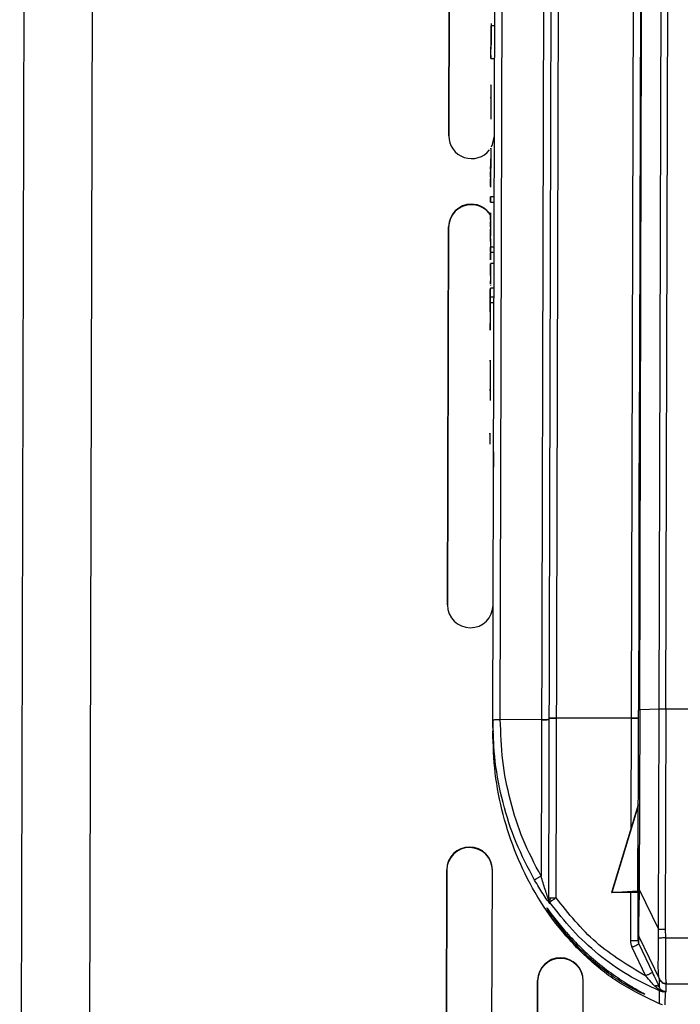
# Model space of a CAD drawing. Header units: millimetres. Extents: x -487 to 230, y -420 to 263.
# Tile 12 of 16: x -50 to -6, y -164 to -99. Entities that reach past the tile are written whole.
import ezdxf

# ---------------------------------------------------------------- set-up
doc = ezdxf.new("R2010")
doc.units = ezdxf.units.MM

msp = doc.modelspace()

# ---------------------------------------------------------------- linework, layer by layer
at = {"color": 7, "linetype": 'Continuous', "lineweight": 25}
for p, q in [((-49.115, -33.394), (-49.567, -198.348)), ((-44.614, -33.301), (-45.066, -198.256)), ((-8.618, -71.12), (-8.819, -144.536)), ((-7.465, -144.484), (-7.263, -70.864)), ((-7.036, -144.479), (-6.834, -70.815)), ((-21.22, -71.747), (-21.315, -106.738)), ((-21.315, -106.738), (-21.22, -71.782)), ((-14.257, -156.897), (-14.025, -71.935)), ((-14.52, -71.945), (-14.753, -156.907)), ((-15.019, -73.075), (-15.245, -155.471)), ((-18.421, -145.179), (-18.244, -80.491)), ((-17.926, -145.168), (-17.748, -80.481)), ((-9.161, -88.333), (-9.336, -152.378)), ((-18.535, -99.339), (-18.536, -99.502)), ((-18.286, -99.502), (-18.536, -99.502)), ((-18.541, -101.464), (-18.54, -101.035)), ((-18.542, -101.648), (-18.292, -101.649)), ((-18.546, -103.382), (-18.553, -105.629)), ((-18.546, -103.396), (-18.546, -103.382)), ((-18.549, -104.254), (-18.549, -104.198)), ((-18.553, -105.629), (-18.553, -105.642)), ((-18.558, -107.556), (-18.56, -108.21)), ((-18.558, -107.597), (-18.558, -107.556)), ((-18.56, -108.21), (-18.56, -108.25)), ((-18.562, -108.967), (-18.56, -108.514)), ((-18.56, -108.514), (-18.562, -109.245)), ((-18.562, -109.245), (-18.565, -110.049)), ((-18.563, -109.258), (-18.562, -109.081)), ((-18.563, -109.456), (-18.563, -109.258)), ((-18.565, -110.049), (-18.563, -109.583)), ((-18.565, -110.029), (-18.565, -110.116)), ((-18.565, -110.075), (-18.565, -110.116)), ((-18.317, -110.758), (-18.567, -110.758)), ((-19.828, -111.276), (-19.828, -111.241)), ((-18.568, -111.102), (-18.318, -111.103)), ((-18.57, -111.818), (-18.572, -112.549)), ((-18.571, -112.271), (-18.57, -111.818)), ((-21.332, -112.736), (-21.4, -137.619)), ((-21.4, -137.619), (-21.332, -112.771)), ((-21.332, -112.771), (-21.332, -112.736)), ((-18.572, -112.549), (-18.574, -113.353)), ((-18.572, -112.562), (-18.571, -112.385)), ((-18.572, -112.76), (-18.572, -112.562)), ((-18.575, -113.688), (-18.574, -113.353)), ((-18.574, -113.353), (-18.572, -112.887)), ((-18.326, -114.063), (-18.576, -114.062)), ((-18.578, -114.898), (-18.577, -114.461)), ((-18.577, -114.406), (-18.327, -114.407)), ((-18.329, -115.156), (-18.579, -115.155)), ((-18.583, -116.572), (-18.583, -116.585)), ((-18.582, -116.507), (-18.582, -116.292)), ((-18.333, -116.768), (-18.583, -116.768)), ((-18.586, -117.715), (-18.336, -117.715)), ((-18.335, -117.371), (-18.585, -117.37)), ((-18.591, -119.535), (-18.589, -119.098)), ((-18.596, -121.511), (-18.598, -122.165)), ((-18.596, -121.58), (-18.596, -121.511)), ((-18.598, -122.191), (-18.601, -123.473)), ((-18.598, -122.165), (-18.598, -122.191)), ((-18.601, -123.448), (-18.603, -124.102)), ((-18.602, -123.517), (-18.601, -123.487)), ((-18.601, -123.473), (-18.601, -123.448)), ((-18.603, -124.102), (-18.603, -124.171)), ((-8.785, -131.989), (-8.765, -124.558)), ((-18.609, -126.314), (-18.611, -126.968)), ((-18.609, -126.383), (-18.609, -126.314)), ((-18.611, -126.968), (-18.611, -127.037)), ((-7.465, -144.484), (-8.748, -144.53)), ((-7.465, -144.484), (-8.748, -144.53)), ((-7.504, -158.97), (-7.465, -144.484)), ((-7.036, -144.479), (-7.076, -158.97)), ((3.198, -144.507), (-7.036, -144.479)), ((-15.216, -145.175), (-17.926, -145.168)), ((-14.721, -145.081), (-14.721, -145.165)), ((-9.316, -145.083), (-14.225, -145.07)), ((-8.86, -144.689), (-8.82, -144.689)), ((-8.852, -156.347), (-8.819, -144.536)), ((-8.748, -144.53), (-8.78, -156.346)), ((-18.421, -145.179), (-18.423, -145.926)), ((-18.38, -146.572), (-18.382, -147.32)), ((-8.845, -150.768), (-10.587, -156.477)), ((-8.848, -150.843), (-10.587, -156.545)), ((-8.863, -156.436), (-8.848, -150.843)), ((-19.944, -153.589), (-19.944, -153.554)), ((-21.448, -155.05), (-21.483, -167.936)), ((-21.483, -167.936), (-21.448, -155.085)), ((-21.448, -155.085), (-21.448, -155.05)), ((-18.483, -167.944), (-18.448, -155.058)), ((-18.448, -155.093), (-18.448, -155.058)), ((-10.587, -156.477), (-10.603, -156.546)), ((-10.603, -156.546), (-10.587, -156.545)), ((-8.852, -156.551), (-10.603, -156.546)), ((-10.587, -156.545), (-8.863, -156.436)), ((-9.348, -156.549), (-9.356, -159.723)), ((-8.78, -156.346), (-7.504, -158.97)), ((-14.729, -157.06), (-14.753, -156.907)), ((-14.753, -156.991), (-14.753, -156.907)), ((-14.66, -157.199), (-14.729, -157.06)), ((-14.66, -157.03), (-14.608, -156.899)), ((-14.543, -157.105), (-14.66, -157.03)), ((-14.66, -157.199), (-14.66, -157.283)), ((-8.861, -159.713), (-8.86, -159.238)), ((-7.503, -159.558), (-7.504, -158.97)), ((-7.076, -158.97), (-7.062, -159.533)), ((-8.812, -159.93), (-8.811, -159.454)), ((-8.812, -159.93), (-7.913, -161.814)), ((-8.811, -159.454), (-7.451, -162.252)), ((-7.062, -159.533), (3.141, -159.561)), ((-9.259, -160.157), (-8.36, -162.041)), ((-13.964, -160.886), (-13.964, -160.851)), ((-15.468, -162.347), (-15.493, -171.416)), ((-15.493, -171.416), (-15.468, -162.382)), ((-15.468, -162.382), (-15.468, -162.347)), ((-12.493, -171.424), (-12.468, -162.355)), ((-12.468, -162.39), (-12.468, -162.355)), ((-7.447, -162.266), (-7.451, -162.252)), ((-7.448, -162.794), (-7.447, -162.266)), ((-7.001, -162.534), (-6.997, -162.55)), ((-6.998, -163.084), (-6.997, -162.55)), ((-6.997, -162.55), (3.059, -162.578)), ((-7.438, -163.879), (-7.436, -163.022)), ((-7.064, -163.953), (-7.061, -163.088)), ((-7.255, -163.934), (-7.438, -163.879))]:
    msp.add_line(p, q, dxfattribs=at)
at = {"color": 7, "linetype": 'Continuous', "lineweight": 25, "flags": 128}
for points in [[(-8.748, -144.53), (-8.647, -107.818), (-8.547, -71.096)], [(-18.538, -100.152), (-18.538, -100.152), (-18.538, -100.183), (-18.538, -100.239), (-18.538, -100.32), (-18.538, -100.42), (-18.539, -100.674), (-18.54, -100.878), (-18.54, -101.035), (-18.54, -101.035)], [(-18.502, -107.465), (-18.431, -107.32), (-18.315, -106.746)]]:
    msp.add_lwpolyline(points, dxfattribs=at)
at = {"color": 7, "linetype": 'Continuous', "lineweight": 25}
for centre, start, end in [((-19.815, -106.741), 179.85901, 322.16598), ((-19.832, -112.74), 89.83521, 179.8352), ((-19.832, -112.775), 89.83521, 179.8352), ((-19.832, -112.741), 32.27075, 89.8463), ((-19.832, -112.776), 33.49249, 89.84621), ((-19.9, -137.623), 179.85555, 359.83046), ((-19.948, -155.054), 89.83521, 179.8352), ((-19.948, -155.089), 89.83521, 179.8352), ((-19.948, -155.054), 359.8508, 89.8508), ((-19.948, -155.089), 359.8508, 89.8508), ((-13.968, -162.351), 89.83521, 179.8352), ((-13.968, -162.386), 89.83521, 179.8352), ((-13.968, -162.351), 359.8508, 89.8508), ((-13.968, -162.386), 359.8508, 89.8508)]:
    msp.add_arc(centre, 1.5, start, end, dxfattribs=at)
for points, knots in [([(-18.541, -101.464), (-18.541, -101.381), (-18.54, -101.202), (-18.539, -100.778), (-18.538, -100.354), (-18.537, -100.006), (-18.537, -99.775), (-18.536, -99.598), (-18.536, -99.502), (-18.536, -99.495), (-18.536, -99.548), (-18.536, -99.659), (-18.537, -99.878), (-18.537, -100.093), (-18.538, -100.24)], [0, 0, 0, 0, 0.097679, 0.210745, 0.351596, 0.425816, 0.49491, 0.564001, 0.63164, 0.704423, 0.765799, 0.820168, 0.876935, 1, 1, 1, 1]), ([(-18.535, -99.339), (-18.535, -99.378), (-18.536, -99.424), (-18.536, -99.492), (-18.536, -99.502)], [0, 0, 0, 0, 0.851743, 1, 1, 1, 1]), ([(-18.541, -101.464), (-18.541, -101.496), (-18.541, -101.587), (-18.542, -101.645), (-18.542, -101.654), (-18.542, -101.608), (-18.541, -101.528), (-18.541, -101.453), (-18.541, -101.426)], [0, 0, 0, 0, 0.121548, 0.345138, 0.566251, 0.743626, 0.911673, 1, 1, 1, 1]), ([(-18.558, -107.597), (-18.558, -107.618), (-18.558, -107.647), (-18.559, -107.822), (-18.559, -107.983), (-18.56, -108.178), (-18.56, -108.356), (-18.56, -108.474), (-18.56, -108.514)], [0, 0, 0, 0, 0.344166, 0.493304, 0.639173, 0.780828, 0.927219, 1, 1, 1, 1]), ([(-18.561, -108.561), (-18.561, -108.546), (-18.56, -108.496), (-18.56, -108.423), (-18.56, -108.348), (-18.56, -108.269), (-18.56, -108.258), (-18.56, -108.25)], [0, 0, 0, 0, 0.0670679, 0.2146862, 0.3821429, 0.5641774, 1, 1, 1, 1]), ([(-18.574, -113.497), (-18.574, -113.565), (-18.575, -113.702), (-18.575, -113.898), (-18.576, -114.014), (-18.576, -114.062)], [0, 0, 0, 0, 0.362092, 0.73674, 1, 1, 1, 1]), ([(-18.575, -113.688), (-18.575, -113.802), (-18.575, -113.93), (-18.576, -114.05), (-18.576, -114.062)], [0, 0, 0, 0, 0.900044, 1, 1, 1, 1]), ([(-18.577, -114.406), (-18.577, -114.488), (-18.577, -114.672), (-18.578, -114.818), (-18.578, -114.898)], [0, 0, 0, 0, 0.447434, 1, 1, 1, 1]), ([(-18.581, -115.931), (-18.581, -115.852), (-18.58, -115.696), (-18.58, -115.486), (-18.579, -115.315), (-18.579, -115.198), (-18.579, -115.145), (-18.579, -115.162), (-18.579, -115.249), (-18.579, -115.362), (-18.579, -115.453), (-18.58, -115.481)], [0, 0, 0, 0, 0.122416, 0.241737, 0.35808, 0.472492, 0.592476, 0.717288, 0.833785, 0.949821, 1, 1, 1, 1]), ([(-18.58, -115.483), (-18.58, -115.488), (-18.58, -115.499), (-18.58, -115.601), (-18.58, -115.753), (-18.581, -115.941), (-18.581, -116.102), (-18.582, -116.22), (-18.582, -116.268), (-18.582, -116.292)], [0, 0, 0, 0, 0.160179, 0.321187, 0.482026, 0.651446, 0.829033, 0.916024, 1, 1, 1, 1]), ([(-18.585, -117.409), (-18.585, -117.302), (-18.584, -117.078), (-18.583, -116.862), (-18.583, -116.757), (-18.583, -116.777), (-18.583, -116.781)], [0, 0, 0, 0, 0.280154, 0.590855, 0.913747, 1, 1, 1, 1]), ([(-18.583, -116.808), (-18.583, -116.856), (-18.584, -116.952), (-18.584, -117.185), (-18.585, -117.366), (-18.585, -117.422)], [0, 0, 0, 0, 0.416543, 0.822645, 1, 1, 1, 1]), ([(-18.586, -117.715), (-18.586, -117.796), (-18.586, -117.977), (-18.587, -118.286), (-18.588, -118.555), (-18.589, -118.759), (-18.589, -118.946), (-18.589, -119.048), (-18.589, -119.098)], [0, 0, 0, 0, 0.2035636, 0.448285, 0.5889699, 0.7280293, 0.8638318, 1, 1, 1, 1]), ([(-18.587, -118.325), (-18.587, -118.163), (-18.586, -117.948), (-18.586, -117.76), (-18.586, -117.715)], [0, 0, 0, 0, 0.757302, 1, 1, 1, 1]), ([(-8.816, -143.545), (-8.817, -143.705), (-8.818, -144.054), (-8.82, -144.413), (-8.82, -144.541), (-8.82, -144.559)], [0, 0, 0, 0, 0.419712, 0.917617, 1, 1, 1, 1]), ([(-7.036, -144.479), (-7.076, -144.479), (-7.157, -144.479), (-7.275, -144.48), (-7.385, -144.481), (-7.438, -144.483), (-7.465, -144.484)], [0, 0, 0, 0, 0.231526, 0.475373, 0.731533, 1, 1, 1, 1]), ([(-7.036, -144.479), (-7.079, -144.479), (-7.165, -144.479), (-7.285, -144.48), (-7.391, -144.481), (-7.44, -144.483), (-7.465, -144.484)], [0, 0, 0, 0, 0.251459, 0.500099, 0.751488, 1, 1, 1, 1]), ([(-18.421, -145.179), (-18.413, -145.177), (-18.398, -145.174), (-18.285, -145.171), (-18.121, -145.168), (-17.991, -145.168), (-17.926, -145.168)], [0, 0, 0, 0, 0.250597, 0.499785, 0.749188, 1, 1, 1, 1]), ([(-15.245, -155.471), (-15.661, -154.675), (-16.493, -153.084), (-17.31, -150.511), (-17.836, -147.862), (-17.896, -146.066), (-17.926, -145.168)], [0, 0, 0, 0, 0.249792, 0.49979, 0.74986, 1, 1, 1, 1]), ([(-15.673, -155.732), (-16.1, -154.916), (-16.953, -153.285), (-17.791, -150.648), (-18.329, -147.936), (-18.39, -146.098), (-18.421, -145.179)], [0, 0, 0, 0, 0.250139, 0.500156, 0.750099, 1, 1, 1, 1]), ([(-18.423, -145.926), (-18.421, -145.929), (-18.418, -145.933), (-18.345, -145.935), (-18.344, -145.936)], [0, 0, 0, 0, 0.985682, 1, 1, 1, 1]), ([(-7.438, -163.879), (-8.285, -163.479), (-9.977, -162.68), (-12.195, -160.942), (-14.111, -158.902), (-15.687, -156.591), (-16.917, -154.085), (-17.787, -151.439), (-18.329, -148.704), (-18.392, -146.852), (-18.423, -145.926)], [0, 0, 0, 0, 0.125691, 0.251147, 0.376362, 0.501358, 0.626177, 0.750859, 0.875451, 1, 1, 1, 1]), ([(-8.848, -150.843), (-8.846, -150.829), (-8.844, -150.809), (-8.842, -150.785), (-8.842, -150.774), (-8.842, -150.768), (-8.842, -150.764), (-8.842, -150.761), (-8.843, -150.762), (-8.845, -150.766), (-8.845, -150.768)], [0, 0, 0, 0, 0.338307, 0.458498, 0.554458, 0.597737, 0.640749, 0.73477, 0.851855, 1, 1, 1, 1]), ([(-15.245, -155.471), (-15.299, -155.502), (-15.382, -155.55), (-15.482, -155.61), (-15.551, -155.651), (-15.606, -155.685), (-15.659, -155.719), (-15.668, -155.727), (-15.673, -155.732)], [0, 0, 0, 0, 0.239567, 0.368431, 0.5, 0.631568, 0.760433, 1, 1, 1, 1]), ([(-14.781, -156.915), (-14.8, -156.864), (-14.857, -156.703), (-15.026, -156.205), (-15.156, -155.767), (-15.245, -155.471)], [0, 0, 0, 0, 0.13111, 0.412275, 1, 1, 1, 1]), ([(-14.66, -157.283), (-14.663, -157.28), (-14.669, -157.274), (-14.726, -157.2), (-14.864, -157.009), (-15.201, -156.52), (-15.486, -156.044), (-15.673, -155.732)], [0, 0, 0, 0, 0.0765993, 0.1491536, 0.2831049, 0.5296818, 1, 1, 1, 1]), ([(-8.86, -159.238), (-8.859, -159.2), (-8.859, -159.144), (-8.858, -158.771), (-8.857, -158.39), (-8.856, -157.926), (-8.854, -157.247), (-8.853, -156.705), (-8.852, -156.347)], [0, 0, 0, 0, 0.249054, 0.373161, 0.497247, 0.616799, 0.747384, 1, 1, 1, 1]), ([(-8.78, -156.346), (-8.79, -156.755), (-8.809, -157.508), (-8.823, -158.375), (-8.827, -158.889), (-8.826, -159.31), (-8.817, -159.396), (-8.811, -159.454)], [0, 0, 0, 0, 0.2708452, 0.498054, 0.6181261, 0.7384625, 1, 1, 1, 1]), ([(-14.753, -156.991), (-14.754, -156.991), (-14.754, -156.99), (-14.76, -156.973), (-14.769, -156.951), (-14.779, -156.922), (-14.781, -156.915)], [0, 0, 0, 0, 0.19695, 0.402562, 0.865274, 1, 1, 1, 1]), ([(-14.748, -157.068), (-14.749, -157.061), (-14.752, -157.047), (-14.764, -157), (-14.774, -156.951), (-14.781, -156.918)], [0, 0, 0, 0, 0.2493691, 0.4972458, 1, 1, 1, 1]), ([(-14.729, -157.06), (-14.726, -157.058), (-14.72, -157.053), (-14.68, -157.038), (-14.66, -157.03)], [0, 0, 0, 0, 0.499441, 1, 1, 1, 1]), ([(-14.543, -157.105), (-14.561, -157.119), (-14.597, -157.146), (-14.634, -157.175), (-14.656, -157.194), (-14.659, -157.197), (-14.66, -157.199)], [0, 0, 0, 0, 0.262598, 0.519791, 0.766814, 1, 1, 1, 1]), ([(-7.436, -163.022), (-8.149, -162.693), (-9.575, -162.035), (-11.492, -160.658), (-13.224, -159.06), (-14.181, -157.819), (-14.66, -157.199)], [0, 0, 0, 0, 0.250282, 0.500366, 0.750284, 1, 1, 1, 1]), ([(-14.257, -156.897), (-14.282, -156.914), (-14.333, -156.951), (-14.408, -157.005), (-14.481, -157.059), (-14.522, -157.089), (-14.543, -157.105)], [0, 0, 0, 0, 0.233186, 0.480209, 0.737402, 1, 1, 1, 1]), ([(-8.36, -162.041), (-9.497, -161.362), (-11.774, -160.004), (-13.429, -157.933), (-14.257, -156.897)], [0, 0, 0, 0, 0.499532, 1, 1, 1, 1]), ([(-14.881, -157.55), (-14.864, -157.57), (-14.828, -157.611), (-14.508, -158.047), (-13.915, -158.806), (-13.01, -159.816), (-11.952, -160.826), (-10.783, -161.766), (-9.8, -162.425), (-9.135, -162.826), (-8.74, -163.052), (-8.472, -163.204), (-8.437, -163.232), (-8.42, -163.246)], [0, 0, 0, 0, 0.062608, 0.125175, 0.249579, 0.374072, 0.498695, 0.623514, 0.748473, 0.81133, 0.874218, 0.937109, 1, 1, 1, 1]), ([(-8.42, -163.246), (-8.437, -163.244), (-8.472, -163.238), (-8.74, -163.119), (-9.136, -162.921), (-9.801, -162.55), (-10.784, -161.913), (-11.953, -160.977), (-13.01, -159.955), (-13.915, -158.916), (-14.508, -158.121), (-14.828, -157.645), (-14.864, -157.582), (-14.881, -157.55)], [0, 0, 0, 0, 0.062892, 0.125789, 0.188679, 0.251531, 0.376491, 0.501309, 0.625927, 0.750418, 0.874821, 0.937389, 1, 1, 1, 1]), ([(-9.356, -159.723), (-9.353, -159.798), (-9.345, -159.948), (-9.288, -160.087), (-9.259, -160.157)], [0, 0, 0, 0, 0.499997, 1, 1, 1, 1]), ([(-7.451, -162.252), (-7.471, -162.172), (-7.512, -162.011), (-7.537, -161.374), (-7.503, -160.538), (-7.503, -159.883), (-7.503, -159.558)], [0, 0, 0, 0, 0.250342, 0.501865, 0.75243, 1, 1, 1, 1]), ([(-7.062, -159.533), (-7.106, -159.536), (-7.196, -159.54), (-7.322, -159.547), (-7.43, -159.553), (-7.479, -159.556), (-7.503, -159.558)], [0, 0, 0, 0, 0.245375, 0.5, 0.754625, 1, 1, 1, 1]), ([(-7.062, -159.533), (-7.056, -159.905), (-7.044, -160.643), (-7.068, -161.594), (-7.046, -162.299), (-7.016, -162.455), (-7.001, -162.534)], [0, 0, 0, 0, 0.252267, 0.501745, 0.7503, 1, 1, 1, 1]), ([(-7.913, -161.814), (-7.833, -161.982), (-7.67, -162.323), (-7.523, -162.635), (-7.448, -162.794)], [0, 0, 0, 0, 0.492233, 1, 1, 1, 1]), ([(-7.759, -162.706), (-7.837, -162.62), (-8.033, -162.403), (-8.237, -162.177), (-8.36, -162.041)], [0, 0, 0, 0, 0.396657, 1, 1, 1, 1]), ([(-7.451, -162.252), (-7.428, -162.292), (-7.381, -162.372), (-7.27, -162.463), (-7.141, -162.523), (-7.047, -162.53), (-7.001, -162.534)], [0, 0, 0, 0, 0.244993, 0.5, 0.755007, 1, 1, 1, 1]), ([(-7.448, -162.794), (-7.46, -162.777), (-7.485, -162.741), (-7.557, -162.709), (-7.649, -162.694), (-7.722, -162.702), (-7.759, -162.706)], [0, 0, 0, 0, 0.245888, 0.5, 0.754112, 1, 1, 1, 1]), ([(-7.195, -163.082), (-7.255, -163.056), (-7.369, -163.006), (-7.565, -162.889), (-7.682, -162.778), (-7.759, -162.706)], [0, 0, 0, 0, 0.274564, 0.52806, 1, 1, 1, 1]), ([(-6.998, -163.084), (-7.022, -163.084), (-7.062, -163.084), (-7.12, -163.073), (-7.162, -163.06), (-7.187, -163.05), (-7.211, -163.04), (-7.24, -163.025), (-7.338, -162.963), (-7.398, -162.892), (-7.44, -162.81), (-7.448, -162.794)], [0, 0, 0, 0, 0.142105, 0.237806, 0.29033, 0.315149, 0.34023, 0.390033, 0.451653, 0.897304, 1, 1, 1, 1]), ([(-7.436, -163.022), (-7.384, -163.039), (-7.315, -163.063), (-7.233, -163.077), (-7.205, -163.081), (-7.195, -163.082)], [0, 0, 0, 0, 0.667726, 0.875851, 1, 1, 1, 1]), ([(-7.061, -163.088), (-7.08, -163.088), (-7.114, -163.09), (-7.169, -163.085), (-7.195, -163.082)], [0, 0, 0, 0, 0.529185, 1, 1, 1, 1]), ([(-7.061, -163.088), (-7.059, -163.088), (-7.052, -163.087), (-7.031, -163.086), (-7.013, -163.085), (-6.998, -163.084)], [0, 0, 0, 0, 0.105069, 0.306747, 1, 1, 1, 1])]:
    msp.add_open_spline(points, degree=3, knots=knots, dxfattribs=at)
for points in [[(-18.567, -110.934), (-18.567, -110.911), (-18.567, -110.866), (-18.567, -110.808), (-18.567, -110.768), (-18.567, -110.753), (-18.567, -110.765), (-18.567, -110.802), (-18.567, -110.859), (-18.567, -110.903), (-18.567, -110.926)], [(-18.567, -110.926), (-18.567, -110.949), (-18.567, -110.994), (-18.567, -111.052), (-18.568, -111.092), (-18.568, -111.107), (-18.568, -111.095), (-18.567, -111.058), (-18.567, -111.001), (-18.567, -110.956), (-18.567, -110.934)], [(-18.576, -114.238), (-18.576, -114.215), (-18.576, -114.17), (-18.576, -114.112), (-18.576, -114.072), (-18.576, -114.057), (-18.576, -114.069), (-18.576, -114.106), (-18.576, -114.163), (-18.576, -114.208), (-18.576, -114.23)], [(-18.576, -114.23), (-18.576, -114.253), (-18.576, -114.298), (-18.576, -114.356), (-18.577, -114.396), (-18.577, -114.411), (-18.577, -114.399), (-18.577, -114.362), (-18.576, -114.305), (-18.576, -114.261), (-18.576, -114.238)], [(-18.581, -115.931), (-18.581, -115.984), (-18.581, -116.09), (-18.582, -116.244), (-18.582, -116.387), (-18.582, -116.467), (-18.582, -116.507)], [(-18.585, -117.538), (-18.585, -117.561), (-18.585, -117.606), (-18.586, -117.664), (-18.586, -117.704), (-18.586, -117.719), (-18.586, -117.707), (-18.586, -117.67), (-18.585, -117.614), (-18.585, -117.569), (-18.585, -117.546)], [(-18.585, -117.546), (-18.585, -117.524), (-18.585, -117.479), (-18.585, -117.42), (-18.585, -117.381), (-18.585, -117.366), (-18.585, -117.378), (-18.585, -117.415), (-18.585, -117.471), (-18.585, -117.516), (-18.585, -117.538)], [(-18.587, -118.325), (-18.588, -118.439), (-18.588, -118.666), (-18.589, -118.992), (-18.59, -119.292), (-18.59, -119.454), (-18.591, -119.535)], [(-8.765, -124.558), (-8.764, -124.428), (-8.763, -124.166), (-8.763, -123.841), (-8.762, -123.618), (-8.762, -123.594), (-8.762, -123.582)], [(-18.373, -127.532), (-18.373, -127.663), (-18.374, -127.926), (-18.375, -128.261), (-18.375, -128.5), (-18.375, -128.537), (-18.375, -128.555)], [(-8.788, -133.012), (-8.788, -132.994), (-8.788, -132.958), (-8.787, -132.719), (-8.786, -132.383), (-8.785, -132.12), (-8.785, -131.989)], [(-18.421, -145.179), (-18.414, -145.177), (-18.399, -145.174), (-18.284, -145.171), (-18.121, -145.168), (-17.991, -145.168), (-17.926, -145.168)], [(-15.216, -145.175), (-15.151, -145.175), (-15.021, -145.175), (-14.858, -145.173), (-14.743, -145.169), (-14.728, -145.166), (-14.721, -145.165)], [(-14.721, -145.165), (-14.728, -145.166), (-14.743, -145.169), (-14.858, -145.173), (-15.021, -145.175), (-15.151, -145.175), (-15.216, -145.175)], [(-14.225, -145.07), (-14.29, -145.07), (-14.42, -145.07), (-14.584, -145.073), (-14.698, -145.076), (-14.713, -145.079), (-14.721, -145.081)], [(-14.721, -145.081), (-14.713, -145.079), (-14.698, -145.076), (-14.584, -145.073), (-14.42, -145.07), (-14.29, -145.07), (-14.225, -145.07)], [(-9.316, -145.083), (-9.251, -145.083), (-9.121, -145.083), (-8.957, -145.081), (-8.843, -145.077), (-8.828, -145.074), (-8.821, -145.073)], [(-8.821, -145.073), (-8.828, -145.074), (-8.843, -145.077), (-8.957, -145.081), (-9.121, -145.083), (-9.251, -145.083), (-9.316, -145.083)], [(-8.748, -144.53), (-8.769, -144.531), (-8.81, -144.533), (-8.816, -144.535), (-8.819, -144.536)], [(-8.748, -144.53), (-8.769, -144.531), (-8.81, -144.533), (-8.816, -144.535), (-8.819, -144.536)], [(-8.852, -156.347), (-8.848, -156.347), (-8.842, -156.346), (-8.801, -156.346), (-8.78, -156.346)], [(-14.753, -156.907), (-14.751, -156.906), (-14.748, -156.905), (-14.718, -156.902), (-14.673, -156.901), (-14.63, -156.9), (-14.608, -156.899)], [(-14.66, -157.283), (-14.687, -157.238), (-14.741, -157.148), (-14.749, -157.043), (-14.753, -156.991)], [(-14.608, -156.899), (-14.584, -156.899), (-14.536, -156.898), (-14.449, -156.897), (-14.355, -156.896), (-14.29, -156.896), (-14.257, -156.897)], [(-8.811, -159.454), (-8.825, -159.42), (-8.853, -159.35), (-8.857, -159.275), (-8.86, -159.238)], [(-7.504, -158.97), (-7.48, -158.97), (-7.43, -158.97), (-7.324, -158.97), (-7.205, -158.97), (-7.119, -158.97), (-7.076, -158.97)], [(-8.861, -159.713), (-8.868, -159.715), (-8.883, -159.718), (-8.997, -159.721), (-9.161, -159.723), (-9.291, -159.723), (-9.356, -159.723)], [(-9.259, -160.157), (-9.2, -160.128), (-9.083, -160.072), (-8.935, -159.998), (-8.832, -159.944), (-8.819, -159.935), (-8.812, -159.93)], [(-8.861, -159.713), (-8.859, -159.751), (-8.855, -159.825), (-8.826, -159.895), (-8.812, -159.93)], [(-7.913, -161.814), (-7.919, -161.819), (-7.933, -161.829), (-8.036, -161.883), (-8.183, -161.956), (-8.301, -162.013), (-8.36, -162.041)], [(-7.447, -162.266), (-7.423, -162.306), (-7.376, -162.388), (-7.266, -162.478), (-7.137, -162.539), (-7.044, -162.547), (-6.997, -162.55)]]:
    msp.add_open_spline(points, degree=3, dxfattribs=at)

doc.saveas('drawing.dxf')
